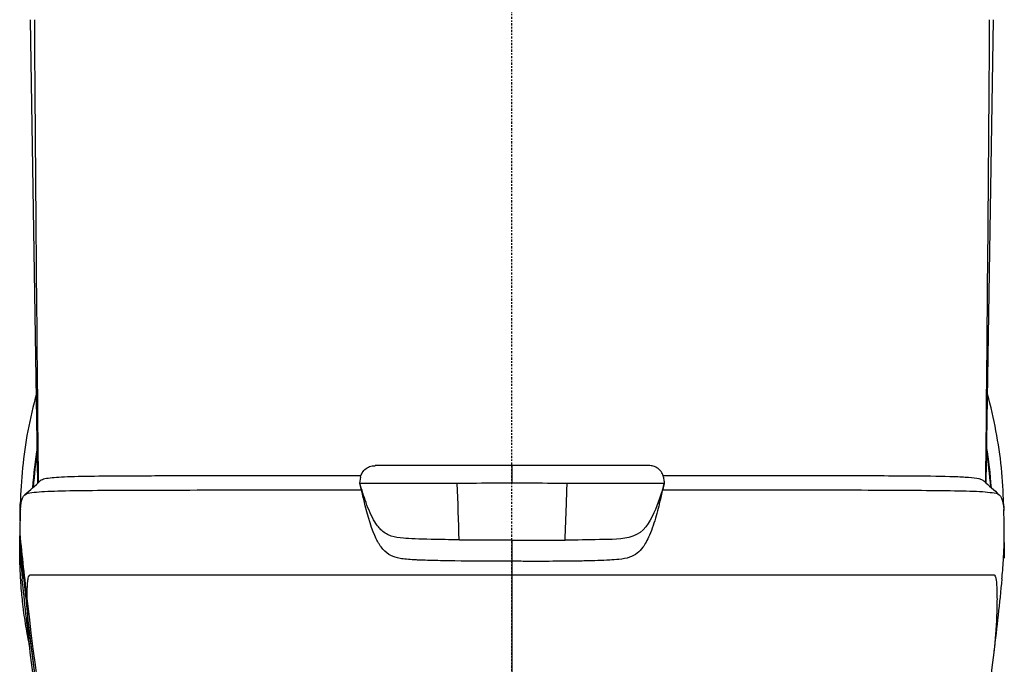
# Model space of a CAD drawing. Header units: millimetres. Extents: x 0 to 3390, y 0 to 1680.
# Tile 141 of 194: x 1505 to 1573, y 1181 to 1225. Entities that reach past the tile are written whole.
import ezdxf

# ---------------------------------------------------------------- set-up
doc = ezdxf.new("R2010")
doc.units = ezdxf.units.MM
doc.header["$LTSCALE"] = 0.2
doc.linetypes.add('CENTER2', pattern=[1.125, 0.75, -0.125, 0.125, -0.125])
doc.layers.add('02_Center Line', color=1, linetype='CENTER2')

# ---------------------------------------------------------------- blocks, each defined once
blk = doc.blocks.new('A$C0fba9c1c')
for p, q in [((-32.544, 777.988), (-33.066, 809.8)), ((32.544, 777.996), (33.066, 809.8)), ((9.401, 779.182), (-9.395, 779.182)), ((-10.448, 777.971), (-10.387, 778.397)), ((10.396, 778.398), (10.396, 778.398)), ((-32.534, 777.376), (-32.534, 777.38)), ((10.298, 777.341), (10.452, 777.955)), ((10.454, 777.966), (10.455, 777.968)), ((32.534, 777.373), (32.534, 777.376)), ((10.297, 777.334), (10.298, 777.341)), ((-33.754, 776.567), (-33.711, 776.549)), ((9.406, 775.3), (9.408, 775.3)), ((-33.788, 774.48), (-33.788, 774.484)), ((-3.646, 774.087), (-3.647, 774.087)), ((0.003, 772.611), (0.002, 774.054)), ((3.652, 774.087), (3.651, 774.087)), ((33.744, 772.82), (33.781, 772.832)), ((0.003, 771.683), (0.003, 772.611)), ((-32.949, 771.683), (-32.949, 771.683)), ((-30.327, 771.683), (-30.327, 771.683)), ((-29.346, 771.683), (-29.346, 771.683)), ((-28.814, 771.683), (-28.814, 771.683)), ((-28.407, 771.683), (-28.407, 771.683)), ((-28.379, 771.683), (-28.379, 771.683)), ((-23.459, 771.683), (-23.459, 771.683)), ((-20.365, 771.683), (-20.365, 771.683)), ((-19.938, 771.683), (-19.938, 771.683)), ((-19.853, 771.683), (-19.853, 771.683)), ((15.877, 771.683), (15.877, 771.683)), ((21.42, 771.683), (21.42, 771.683)), ((28.743, 771.683), (28.743, 771.683)), ((30.303, 771.683), (30.303, 771.683)), ((-33.272, 769.105), (-33.253, 768.623)), ((-32.94, 766.345), (-32.94, 766.354)), ((-32.933, 765.982), (-32.933, 765.988))]:
    blk.add_line(p, q)
for radius, start, end in [(32.996, 170.94909, 175.90042), (32.952, 171.38932, 175.822), (32.952, 4.18998, 8.61068), (32.996, 4.11104, 9.05091), (32.996, 176.46245, 176.47932), (32.952, 176.44793, 176.46301), (32.952, 3.54021, 3.54512), (32.996, 3.52626, 3.53055), (33.004, 186.29128, 186.29137), (32.952, 186.30012, 186.30053), (32.5, 353.61092, 353.61102)]:
    blk.add_arc((0, 775.3), radius, start, end)
for centre, major_axis, ratio, start_param, end_param in [((0.161, 877.557), (-0.024, -580.008), 0.057201, 4.829479, 4.884888), ((0, 877.14), (0, -578.552), 0.057066, 1.398607, 1.454137), ((0.161, 877.557), (-0.024, -580.008), 0.057201, 4.885977, 4.885982), ((16.663, 784.344), (-5.472, 188.774), 0.109212, 1.601475, 1.622026), ((0, 877.14), (0, -578.552), 0.057066, 1.397489, 1.397494), ((-229.558, 837.919), (359.296, 30.21), 0.329278, 5.506639, 5.506762), ((287.845, 802.236), (-317.033, 64.534), 0.973726, 0.2941, 0.308777), ((286.12, 800.825), (-312.998, 75.253), 0.972532, 0.327402, 0.342279), ((282.303, 801.495), (-313.326, 53.409), 0.973538, 0.262484, 0.277603), ((701.511, 335.41), (952.713, -187.559), 0.477507, 2.436834, 2.436881), ((206.548, 788.252), (-67.118, 265.271), 0.876073, 1.420237, 1.54991), ((154.164, 788.156), (-184.95, -39.847), 0.769938, 6.136578, 6.137492), ((225.851, 792.509), (-76.675, 268.16), 0.930794, 1.396868, 1.520787)]:
    blk.add_ellipse(centre, major_axis=major_axis, ratio=ratio, start_param=start_param, end_param=end_param)
for points, knots in [([(-32.645, 784.122), (-32.874, 783.278), (-33.072, 782.425), (-33.563, 779.87), (-33.714, 778.162), (-33.754, 776.567)], [0.8115972, 0.8115972, 0.8115972, 0.8115972, 0.874999, 0.874999, 1, 1, 1, 1]), ([(33.75, 776.569), (33.712, 778.165), (33.552, 779.869), (33.064, 782.415), (32.87, 783.257), (32.644, 784.09)], [0, 0, 0, 0, 0.1249797, 0.1249797, 0.1875, 0.1875, 0.1875, 0.1875]), ([(-10.392, 778.398), (-10.372, 778.496), (-10.335, 778.6), (-10.214, 778.807), (-10.124, 778.908), (-9.924, 779.058), (-9.805, 779.116), (-9.586, 779.172), (-9.488, 779.181), (-9.395, 779.177)], [-0.6263488, -0.6263488, -0.6263488, -0.6263488, -0.5938572, -0.5938572, -0.5557402, -0.5557402, -0.5188011, -0.5188011, -0.4906347, -0.4906347, -0.4906347, -0.4906347]), ([(10.395, 778.401), (10.377, 778.5), (10.34, 778.601), (10.22, 778.807), (10.13, 778.908), (9.93, 779.058), (9.811, 779.116), (9.592, 779.172), (9.494, 779.181), (9.401, 779.182)], [0.3259549, 0.3259549, 0.3259549, 0.3259549, 0.3579332, 0.3579332, 0.3960501, 0.3960501, 0.4329894, 0.4329894, 0.4611698, 0.4611698, 0.4611698, 0.4611698]), ([(-10.369, 778.492), (-15.805, 778.489), (-20.736, 778.491), (-24.525, 778.471), (-25.152, 778.467), (-25.747, 778.465), (-26.309, 778.463), (-28.289, 778.456), (-29.855, 778.442), (-30.937, 778.384), (-31.405, 778.359), (-31.782, 778.321), (-32.062, 778.268)], [0.0000056, 0.0000056, 0.0000056, 0.0000056, 0.5000464, 0.5000464, 0.5000464, 0.5827584, 0.5827584, 0.5827584, 0.8741376, 0.8741376, 0.8741376, 1, 1, 1, 1]), ([(32.067, 778.277), (31.872, 778.321), (31.629, 778.344), (31.054, 778.382), (30.721, 778.4), (29.593, 778.44), (28.67, 778.451), (26.871, 778.464), (26.081, 778.469), (24.999, 778.473), (24.768, 778.474), (22.633, 778.481), (20.453, 778.484), (15.681, 778.488), (13.091, 778.488), (10.375, 778.489)], [0, 0, 0, 0, 0.302077, 0.302077, 0.603176, 0.603176, 1.203651, 1.203651, 1.604054, 1.604054, 1.710629, 1.710629, 2.556592, 2.556592, 3.402553, 3.402553, 3.402553, 3.402553]), ([(10.396, 778.398), (10.404, 778.338), (10.412, 778.277), (10.433, 778.133), (10.446, 778.05), (10.458, 777.966)], [1.91745101, 1.91745101, 1.91745101, 1.91745101, 1.93759438, 1.93759438, 1.96512969, 1.96512969, 1.96512969, 1.96512969]), ([(32.396, 778.125), (32.337, 778.176), (32.27, 778.212), (32.194, 778.24), (32.154, 778.254), (32.112, 778.266), (32.067, 778.277)], [0.6522346, 0.6522346, 0.6522346, 0.6522346, 0.8798244, 0.8798244, 0.8798244, 1, 1, 1, 1]), ([(-33.75, 776.176), (-33.712, 776.829), (-33.552, 777.236), (-32.901, 777.348), (-32.451, 777.398), (-30.719, 777.47), (-29.059, 777.485), (-22.816, 777.514), (-16.921, 777.512), (-10.336, 777.513)], [0, 0, 0, 0, 0.1249797, 0.1249797, 0.2499826, 0.2499826, 0.4999884, 0.4999884, 0.9999845, 0.9999845, 0.9999845, 0.9999845]), ([(-3.776, 777.956), (-4.741, 777.958), (-5.712, 777.962), (-7.942, 777.965), (-9.202, 777.961), (-10.448, 777.962)], [-9.9905984, -9.9905984, -9.9905984, -9.9905984, -9.7085304, -9.7085304, -9.3408899, -9.3408899, -9.3408899, -9.3408899]), ([(-3.647, 774.081), (-4.269, 774.1), (-4.908, 774.105), (-6.372, 774.134), (-7.043, 774.157), (-7.765, 774.217), (-8.042, 774.26), (-8.524, 774.425), (-8.737, 774.541), (-9.094, 774.864), (-9.252, 775.051), (-9.648, 775.694), (-9.847, 776.166), (-10.175, 777.072), (-10.315, 777.522), (-10.448, 777.962)], [0.000521, 0.000521, 0.000521, 0.000521, 0.188123, 0.188123, 0.424633, 0.424633, 0.607198, 0.607198, 0.773934, 0.773934, 0.902193, 0.902193, 1.087544, 1.087544, 1.248946, 1.248946, 1.248946, 1.248946]), ([(0.003, 777.972), (-0.362, 777.978), (-0.723, 777.98), (-1.428, 777.978), (-1.764, 777.973), (-3.058, 777.955), (-3.635, 777.961), (-3.776, 777.956)], [0.0000244, 0.0000244, 0.0000244, 0.0000244, 0.1094019, 0.1094019, 0.2123407, 0.2123407, 0.507266, 0.507266, 0.507266, 0.507266]), ([(3.782, 777.957), (3.641, 777.961), (3.065, 777.955), (1.77, 777.973), (1.434, 777.978), (0.729, 777.98), (0.367, 777.978), (0.003, 777.972)], [0.00092964, 0.00092964, 0.00092964, 0.00092964, 0.03676588, 0.03676588, 0.04926396, 0.04926396, 0.06254365, 0.06254365, 0.06254365, 0.06254365]), ([(10.458, 777.966), (10.248, 777.27), (10.033, 776.588), (9.442, 775.275), (9.022, 774.59), (7.583, 774.075), (6.78, 774.125), (5.222, 774.081), (4.438, 774.071), (3.651, 774.064)], [0.0019743, 0.0019743, 0.0019743, 0.0019743, 0.25, 0.25, 0.5, 0.5, 0.75, 0.75, 0.999997, 0.999997, 0.999997, 0.999997]), ([(3.651, 774.064), (3.678, 774.86), (3.705, 775.656), (3.731, 776.451), (3.741, 776.745), (3.751, 777.038), (3.761, 777.331), (3.766, 777.478), (3.771, 777.625), (3.776, 777.771), (3.778, 777.833), (3.78, 777.895), (3.782, 777.957)], [0.000085, 0.000085, 0.000085, 0.000085, 0.6110284, 0.6110284, 0.6110284, 0.8363328, 0.8363328, 0.8363328, 0.948985, 0.948985, 0.948985, 0.996496, 0.996496, 0.996496, 0.996496]), ([(10.458, 777.966), (9.201, 777.962), (7.934, 777.965), (5.702, 777.962), (4.74, 777.958), (3.782, 777.957)], [-1.0181867, -1.0181867, -1.0181867, -1.0181867, -0.6472586, -0.6472586, -0.3672024, -0.3672024, -0.3672024, -0.3672024]), ([(10.268, 777.22), (10.274, 777.244), (10.28, 777.268), (10.304, 777.366), (10.323, 777.44), (10.342, 777.514)], [0.0158913, 0.0158913, 0.0158913, 0.0158913, 0.02319993, 0.02319993, 0.04622815, 0.04622815, 0.04622815, 0.04622815]), ([(10.444, 777.932), (10.429, 777.869), (10.413, 777.806), (10.379, 777.667), (10.36, 777.591), (10.342, 777.514)], [-0.06973913, -0.06973913, -0.06973913, -0.06973913, -0.03808395, -0.03808395, -0.00012839, -0.00012839, -0.00012839, -0.00012839]), ([(10.342, 777.514), (16.926, 777.511), (22.783, 777.524), (29.066, 777.483), (30.731, 777.465), (32.46, 777.394), (32.911, 777.343), (33.563, 777.229), (33.714, 776.831), (33.754, 776.176)], [0.0000232, 0.0000232, 0.0000232, 0.0000232, 0.4999958, 0.4999958, 0.7499979, 0.7499979, 0.874999, 0.874999, 1, 1, 1, 1]), ([(0.003, 772.611), (-1.488, 772.611), (-2.795, 772.618), (-4.472, 772.643), (-4.984, 772.653), (-5.682, 772.672), (-5.903, 772.679), (-6.217, 772.69), (-6.37, 772.696), (-6.517, 772.702), (-6.613, 772.706), (-6.611, 772.706), (-7.09, 772.728), (-7.415, 772.762), (-7.948, 772.859), (-8.109, 772.898), (-8.508, 773.108), (-8.691, 773.256), (-8.943, 773.543), (-9.023, 773.649), (-9.137, 773.824), (-9.175, 773.886), (-9.247, 774.014), (-9.298, 774.112), (-9.6, 774.724), (-9.888, 775.634), (-10.181, 776.879)], [0, 0, 0, 0, 0.25, 0.25, 0.375, 0.375, 0.4375, 0.4375, 0.46875, 0.484375, 0.484375, 0.5, 0.5, 0.5625, 0.5625, 0.625, 0.625, 0.6875, 0.6875, 0.71875, 0.71875, 0.734375, 0.734375, 0.75, 0.75, 0.9880861, 0.9880861, 0.9880861, 0.9880861]), ([(10.184, 776.871), (10.174, 776.826), (10.163, 776.782), (10.126, 776.626), (10.099, 776.515), (10.016, 776.184), (9.957, 775.959), (9.77, 775.298), (9.619, 774.822), (9.284, 774.037), (9.132, 773.774), (8.873, 773.422), (8.742, 773.279), (8.431, 773.04), (8.263, 772.953), (7.857, 772.814), (7.617, 772.772), (7.142, 772.724), (6.904, 772.709), (6.171, 772.668), (5.618, 772.651), (4.728, 772.63), (4.388, 772.625), (3.38, 772.613), (2.71, 772.61), (1.699, 772.61), (1.36, 772.61), (0.851, 772.61), (0.681, 772.611), (0.427, 772.611), (0.342, 772.611), (0.129, 772.611), (0.033, 772.611), (0.003, 772.611)], [-0.2895068, -0.2895068, -0.2895068, -0.2895068, -0.2872297, -0.2872297, -0.2815226, -0.2815226, -0.2701942, -0.2701942, -0.2477344, -0.2477344, -0.2279096, -0.2279096, -0.2119381, -0.2119381, -0.1956887, -0.1956887, -0.1764874, -0.1764874, -0.1625002, -0.1625002, -0.1230502, -0.1230502, -0.0987492, -0.0987492, -0.0511045, -0.0511045, -0.027089, -0.027089, -0.0150846, -0.0150846, -0.0090821, -0.0090821, -0.0000021, -0.0000021, -0.0000021, -0.0000021]), ([(-33.75, 776.176), (-33.753, 776.113), (-33.756, 776.06), (-33.768, 775.839), (-33.772, 775.654), (-33.781, 775.202), (-33.79, 774.9), (-33.791, 774.512)], [0.0005018, 0.0005018, 0.0005018, 0.0005018, 0.0438918, 0.0438918, 0.1729272, 0.1729272, 0.3261553, 0.3261553, 0.3261553, 0.3261553]), ([(-33.776, 775.398), (-33.77, 775.834), (-33.766, 776.183), (-33.759, 776.429), (-33.758, 776.48), (-33.757, 776.526), (-33.754, 776.567)], [0.97771571, 0.97771571, 0.97771571, 0.97771571, 0.99618933, 0.99618933, 0.99618933, 0.99999999, 0.99999999, 0.99999999, 0.99999999]), ([(33.632, 771.41), (33.646, 771.549), (33.658, 771.683), (33.67, 771.811), (33.715, 772.321), (33.742, 772.748), (33.759, 773.095), (33.771, 773.329), (33.778, 773.527), (33.783, 773.69), (33.786, 773.771), (33.788, 773.844), (33.79, 773.908), (33.791, 773.94), (33.791, 773.97), (33.792, 773.998), (33.792, 774.025), (33.793, 774.03), (33.794, 774.075), (33.795, 774.153), (33.796, 774.235), (33.797, 774.32), (33.798, 774.424), (33.797, 774.532), (33.797, 774.644), (33.796, 774.744), (33.794, 774.848), (33.792, 774.953), (33.79, 775.058), (33.788, 775.144), (33.785, 775.271), (33.785, 775.29), (33.784, 775.309), (33.784, 775.327), (33.774, 775.739), (33.769, 775.978), (33.759, 776.12), (33.758, 776.14), (33.757, 776.159), (33.754, 776.176)], [0.8772406, 0.8772406, 0.8772406, 0.8772406, 0.8830858, 0.8830858, 0.8830858, 0.90625, 0.90625, 0.90625, 0.921875, 0.921875, 0.921875, 0.9296875, 0.9296875, 0.9296875, 0.9335938, 0.9335938, 0.9335938, 0.9375, 0.9375, 0.9375, 0.9444937, 0.9444937, 0.9444937, 0.953125, 0.953125, 0.953125, 0.9609375, 0.9609375, 0.9609375, 0.96875, 0.96875, 0.96875, 0.9699349, 0.9699349, 0.9699349, 0.9961893, 0.9961893, 0.9961893, 1, 1, 1, 1]), ([(33.75, 776.563), (33.753, 776.434), (33.756, 776.301), (33.76, 776.145), (33.76, 776.121), (33.761, 776.096)], [0.00107956, 0.00107956, 0.00107956, 0.00107956, 0.04389179, 0.04389179, 0.05198739, 0.05198739, 0.05198739, 0.05198739]), ([(-33.134, 766.914), (-33.146, 766.972), (-33.158, 767.03), (-33.17, 767.088), (-33.267, 767.566), (-33.352, 768.046), (-33.426, 768.53), (-33.463, 768.772), (-33.498, 769.015), (-33.529, 769.259), (-33.545, 769.381), (-33.56, 769.503), (-33.574, 769.625), (-33.581, 769.687), (-33.588, 769.748), (-33.595, 769.809), (-33.602, 769.871), (-33.604, 769.896), (-33.615, 769.994), (-33.636, 770.195), (-33.654, 770.388), (-33.67, 770.571), (-33.715, 771.098), (-33.742, 771.55), (-33.759, 771.926), (-33.771, 772.18), (-33.778, 772.399), (-33.783, 772.581), (-33.786, 772.672), (-33.788, 772.754), (-33.79, 772.827), (-33.791, 772.864), (-33.791, 772.898), (-33.792, 772.93), (-33.792, 772.962), (-33.793, 772.967), (-33.794, 773.018), (-33.795, 773.109), (-33.796, 773.208), (-33.797, 773.314), (-33.798, 773.445), (-33.797, 773.587), (-33.797, 773.741), (-33.796, 773.881), (-33.794, 774.031), (-33.792, 774.191), (-33.792, 774.248), (-33.791, 774.302), (-33.79, 774.358)], [0.8087002, 0.8087002, 0.8087002, 0.8087002, 0.8125, 0.8125, 0.8125, 0.84375, 0.84375, 0.84375, 0.859375, 0.859375, 0.859375, 0.8671875, 0.8671875, 0.8671875, 0.8710938, 0.8710938, 0.8710938, 0.875, 0.875, 0.875, 0.8830858, 0.8830858, 0.8830858, 0.90625, 0.90625, 0.90625, 0.921875, 0.921875, 0.921875, 0.9296875, 0.9296875, 0.9296875, 0.9335938, 0.9335938, 0.9335938, 0.9375, 0.9375, 0.9375, 0.9444937, 0.9444937, 0.9444937, 0.953125, 0.953125, 0.953125, 0.9609375, 0.9609375, 0.9609375, 0.9637128, 0.9637128, 0.9637128, 0.9637128]), ([(-33.282, 769.409), (-33.301, 769.571), (-33.321, 769.745), (-33.362, 770.103), (-33.383, 770.287), (-33.529, 771.575), (-33.669, 772.885), (-33.786, 774.067)], [-2.1013278, -2.1013278, -2.1013278, -2.1013278, -2.0523265, -2.0523265, -2.0005147, -2.0005147, -1.6536274, -1.6536274, -1.6536274, -1.6536274]), ([(0.002, 774.054), (-0.338, 774.054), (-0.684, 774.054), (-1.139, 774.054), (-1.253, 774.054), (-1.519, 774.055), (-1.672, 774.055), (-1.976, 774.056), (-2.129, 774.056), (-2.395, 774.057), (-2.51, 774.057), (-2.71, 774.058), (-2.795, 774.059), (-3.011, 774.06), (-3.138, 774.06), (-3.329, 774.062), (-3.392, 774.062), (-3.546, 774.064), (-3.617, 774.064), (-3.647, 774.081)], [0, 0, 0, 0, 0.1020338, 0.1020338, 0.1361921, 0.1361921, 0.1816811, 0.1816811, 0.2273192, 0.2273192, 0.2614847, 0.2614847, 0.287029, 0.287029, 0.3259027, 0.3259027, 0.3450669, 0.3450669, 0.3707618, 0.3707618, 0.3707618, 0.3707618]), ([(0.002, 774.054), (0.025, 774.054), (0.099, 774.054), (0.262, 774.054), (0.327, 774.054), (0.522, 774.054), (0.652, 774.054), (1.041, 774.054), (1.302, 774.054), (1.734, 774.055), (1.908, 774.056), (2.146, 774.056), (2.212, 774.056), (2.392, 774.057), (2.507, 774.057), (2.709, 774.058), (2.795, 774.059), (3.012, 774.06), (3.14, 774.06), (3.331, 774.062), (3.395, 774.062), (3.549, 774.064), (3.619, 774.064), (3.651, 774.064)], [-0.1234483, -0.1234483, -0.1234483, -0.1234483, -0.1138915, -0.1138915, -0.1075992, -0.1075992, -0.0950198, -0.0950198, -0.06993, -0.06993, -0.0531988, -0.0531988, -0.0468352, -0.0468352, -0.0357297, -0.0357297, -0.0274255, -0.0274255, -0.0147883, -0.0147883, -0.0085779, -0.0085779, -0.0004311, -0.0004311, -0.0004311, -0.0004311]), ([(-33.786, 773.92), (-33.786, 773.916), (-33.786, 773.912), (-33.786, 773.907), (-33.766, 773.103), (-33.713, 772.274), (-33.625, 771.429)], [0.0000178, 0.0000178, 0.0000178, 0.0000178, 0.00032811, 0.00032811, 0.00032811, 0.05955188, 0.05955188, 0.05955188, 0.05955188]), ([(-33.29, 769.905), (-33.292, 770.072), (-33.29, 770.237), (-33.285, 770.476), (-33.283, 770.555), (-33.278, 770.708), (-33.274, 770.802), (-33.269, 770.906), (-33.265, 770.963), (-33.26, 771.05), (-33.258, 771.08), (-33.253, 771.14), (-33.252, 771.154), (-33.24, 771.293), (-33.231, 771.354), (-33.221, 771.412), (-33.218, 771.426), (-33.214, 771.447), (-33.215, 771.441), (-33.2, 771.508), (-33.183, 771.569), (-33.14, 771.639), (-33.126, 771.653), (-33.105, 771.668), (-33.098, 771.672), (-33.088, 771.677), (-33.085, 771.678), (-33.079, 771.68), (-33.08, 771.68), (-33.042, 771.687), (-33.015, 771.687), (-32.987, 771.685), (-32.979, 771.685), (-32.972, 771.684), (-32.97, 771.684), (-32.967, 771.683), (-32.97, 771.683), (-32.947, 771.683), (-32.927, 771.683), (-32.896, 771.683), (-32.885, 771.683), (-32.863, 771.683), (-32.846, 771.683), (-32.727, 771.683), (-32.563, 771.686), (-32.163, 771.685), (-32.004, 771.685), (-31.713, 771.684), (-31.608, 771.684), (-31.435, 771.683), (-31.375, 771.683), (-31.281, 771.683), (-31.25, 771.683), (-31.184, 771.683), (-31.136, 771.683), (-30.534, 771.683), (-29.734, 771.683), (-28.023, 771.683), (-27.367, 771.683), (-26.231, 771.683), (-25.827, 771.683), (-25.181, 771.683), (-24.959, 771.683), (-24.615, 771.683), (-24.499, 771.683), (-24.262, 771.683), (-24.117, 771.683), (-20.96, 771.683), (-17.237, 771.683), (-9.018, 771.684), (-4.524, 771.685), (0.003, 771.683)], [0, 0, 0, 0, 0.015625, 0.015625, 0.023438, 0.023438, 0.03125, 0.03125, 0.039063, 0.039063, 0.042969, 0.042969, 0.046875, 0.046875, 0.054688, 0.054688, 0.058594, 0.058594, 0.0625, 0.0625, 0.078125, 0.078125, 0.085938, 0.085938, 0.089844, 0.089844, 0.091797, 0.091797, 0.09375, 0.09375, 0.101563, 0.101563, 0.105469, 0.105469, 0.107422, 0.107422, 0.109375, 0.109375, 0.117188, 0.117188, 0.121094, 0.121094, 0.125, 0.125, 0.1875, 0.1875, 0.21875, 0.21875, 0.234375, 0.234375, 0.242188, 0.242188, 0.246094, 0.246094, 0.25, 0.25, 0.375, 0.375, 0.4375, 0.4375, 0.46875, 0.46875, 0.484375, 0.484375, 0.492188, 0.492188, 0.5, 0.5, 0.75, 0.75, 1, 1, 1, 1]), ([(0.003, 771.683), (4.731, 771.683), (9.518, 771.683), (13.886, 771.683), (13.899, 771.683), (13.911, 771.683), (13.923, 771.683), (16.094, 771.683), (18.141, 771.683), (20.027, 771.683), (20.975, 771.683), (21.882, 771.683), (22.744, 771.683), (23.175, 771.683), (23.595, 771.683), (24.003, 771.683), (24.207, 771.683), (24.407, 771.683), (24.605, 771.683), (24.704, 771.683), (24.802, 771.683), (24.9, 771.683), (24.997, 771.683), (25.057, 771.683), (25.189, 771.683), (25.227, 771.683), (25.265, 771.683), (25.302, 771.683), (27.059, 771.683), (28.365, 771.683), (29.351, 771.683), (29.522, 771.683), (29.683, 771.683), (29.836, 771.683), (30.361, 771.683), (30.781, 771.683), (31.124, 771.683), (31.295, 771.683), (31.446, 771.683), (31.582, 771.683), (31.649, 771.683), (31.713, 771.683), (31.772, 771.683), (31.802, 771.683), (31.831, 771.683), (31.859, 771.683), (31.873, 771.683), (31.887, 771.683), (31.9, 771.683), (31.914, 771.683), (31.915, 771.683), (31.941, 771.683), (31.972, 771.683), (32.002, 771.683), (32.032, 771.683), (32.194, 771.683), (32.327, 771.684), (32.439, 771.684), (32.505, 771.684), (32.563, 771.683), (32.615, 771.683), (32.641, 771.683), (32.665, 771.683), (32.688, 771.683), (32.711, 771.683), (32.723, 771.683), (32.752, 771.683), (32.777, 771.683), (32.8, 771.683), (32.821, 771.683), (32.852, 771.683), (32.881, 771.683), (32.907, 771.684), (32.952, 771.684), (32.986, 771.683), (33.024, 771.683), (33.043, 771.683), (33.062, 771.685), (33.079, 771.681), (33.087, 771.679), (33.095, 771.677), (33.103, 771.673), (33.111, 771.669), (33.121, 771.661), (33.126, 771.657), (33.143, 771.642), (33.183, 771.572), (33.197, 771.528), (33.206, 771.502), (33.215, 771.469), (33.225, 771.418), (33.231, 771.385), (33.237, 771.344), (33.244, 771.293), (33.252, 771.228), (33.257, 771.164), (33.261, 771.106), (33.264, 771.077), (33.265, 771.05), (33.267, 771.024), (33.269, 770.998), (33.269, 770.989), (33.271, 770.953), (33.275, 770.889), (33.278, 770.822), (33.281, 770.753), (33.291, 770.501), (33.297, 770.222), (33.296, 769.977), (33.295, 769.897), (33.294, 769.79), (33.292, 769.678), (33.29, 769.573), (33.288, 769.463), (33.285, 769.368), (33.28, 769.171), (33.272, 768.942), (33.264, 768.751), (33.256, 768.56), (33.246, 768.361), (33.234, 768.156), (33.227, 768.053), (33.221, 767.949), (33.213, 767.842), (33.206, 767.736), (33.196, 767.604), (33.189, 767.519), (33.179, 767.388), (33.168, 767.255), (33.155, 767.119), (33.132, 766.873), (33.105, 766.618), (33.074, 766.354)], [0.0000001, 0.0000001, 0.0000001, 0.0000001, 0.125, 0.125, 0.125, 0.1253503, 0.1253503, 0.1253503, 0.1875, 0.1875, 0.1875, 0.21875, 0.21875, 0.21875, 0.234375, 0.234375, 0.234375, 0.2421875, 0.2421875, 0.2421875, 0.2460937, 0.2460937, 0.2460937, 0.25, 0.25, 0.25, 0.2511149, 0.2511149, 0.2511149, 0.3034243, 0.3034243, 0.3034243, 0.3125, 0.3125, 0.3125, 0.34375, 0.34375, 0.34375, 0.359375, 0.359375, 0.359375, 0.3671875, 0.3671875, 0.3671875, 0.3710937, 0.3710937, 0.3710937, 0.3730469, 0.3730469, 0.3730469, 0.375, 0.375, 0.375, 0.3773995, 0.3773995, 0.3773995, 0.390625, 0.390625, 0.390625, 0.3984375, 0.3984375, 0.3984375, 0.4023437, 0.4023437, 0.4023437, 0.40625, 0.40625, 0.40625, 0.409484, 0.409484, 0.409484, 0.4140625, 0.4140625, 0.4140625, 0.421875, 0.421875, 0.421875, 0.4257812, 0.4257812, 0.4257812, 0.4277344, 0.4277344, 0.4277344, 0.4296875, 0.4296875, 0.4296875, 0.4375, 0.4375, 0.4375, 0.4422156, 0.4422156, 0.4422156, 0.4453125, 0.4453125, 0.4453125, 0.4492187, 0.4492187, 0.4492187, 0.4511719, 0.4511719, 0.4511719, 0.453125, 0.453125, 0.453125, 0.4564958, 0.4564958, 0.4564958, 0.46875, 0.46875, 0.46875, 0.4727702, 0.4727702, 0.4727702, 0.4765625, 0.4765625, 0.4765625, 0.484375, 0.484375, 0.484375, 0.4921875, 0.4921875, 0.4921875, 0.4960937, 0.4960937, 0.4960937, 0.5, 0.5, 0.5, 0.5059836, 0.5059836, 0.5059836, 0.5168757, 0.5168757, 0.5168757, 0.5168757]), ([(-33.285, 769.539), (-33.286, 769.583), (-33.287, 769.627), (-33.287, 769.672), (-33.287, 769.677), (-33.287, 769.682), (-33.287, 769.687), (-33.287, 769.694), (-33.287, 769.702), (-33.287, 769.709), (-33.286, 769.762), (-33.286, 769.816), (-33.289, 769.87)], [0.000001, 0.000001, 0.000001, 0.000001, 0.362969, 0.362969, 0.362969, 0.4051905, 0.4051905, 0.4051905, 0.4643174, 0.4643174, 0.4643174, 0.9045755, 0.9045755, 0.9045755, 0.9045755]), ([(-27.271, 734.636), (-27.317, 734.835), (-27.364, 735.034), (-27.411, 735.234), (-27.667, 736.331), (-27.928, 737.476), (-28.192, 738.67), (-28.348, 739.376), (-28.505, 740.1), (-28.662, 740.84), (-28.741, 741.21), (-28.819, 741.585), (-28.898, 741.964), (-28.925, 742.091), (-28.951, 742.219), (-28.978, 742.347), (-28.991, 742.41), (-29.004, 742.472), (-29.017, 742.535), (-29.056, 742.726), (-29.106, 742.968), (-29.135, 743.113), (-29.165, 743.259), (-29.195, 743.407), (-29.226, 743.558), (-29.437, 744.598), (-29.663, 745.744), (-29.901, 746.997), (-30.037, 747.713), (-30.177, 748.465), (-30.32, 749.251), (-30.392, 749.644), (-30.464, 750.046), (-30.537, 750.456), (-30.574, 750.662), (-30.611, 750.869), (-30.647, 751.079), (-30.673, 751.225), (-30.702, 751.388), (-30.727, 751.535), (-30.738, 751.599), (-30.749, 751.659), (-30.758, 751.714), (-31.761, 757.488), (-32.598, 763.297), (-33.272, 769.105)], [0, 0, 0, 0, 0.0193237, 0.0193237, 0.0193237, 0.125, 0.125, 0.125, 0.1875, 0.1875, 0.1875, 0.21875, 0.21875, 0.21875, 0.2292651, 0.2292651, 0.2292651, 0.234375, 0.234375, 0.234375, 0.25, 0.25, 0.25, 0.2657914, 0.2657914, 0.2657914, 0.375, 0.375, 0.375, 0.4375, 0.4375, 0.4375, 0.46875, 0.46875, 0.46875, 0.484375, 0.484375, 0.484375, 0.4952555, 0.4952555, 0.4952555, 0.5, 0.5, 0.5, 1, 1, 1, 1])]:
    blk.add_open_spline(points, degree=3, knots=knots)
for points in [[(0.003, 777.972), (0.003, 778.375), (0.003, 778.779), (0.003, 779.182)], [(-33.436, 777.19), (-33.085, 777.503), (-32.736, 777.816), (-32.388, 778.128)], [(-32.062, 778.268), (-32.192, 778.238), (-32.301, 778.2), (-32.387, 778.127)], [(-10.391, 778.399), (-10.391, 778.4), (-10.391, 778.4), (-10.391, 778.401)], [(10.384, 778.401), (10.383, 778.4), (10.382, 778.399), (10.381, 778.398)], [(32.398, 778.128), (32.746, 777.814), (33.096, 777.499), (33.447, 777.183)], [(-10.448, 777.971), (-10.448, 777.969), (-10.447, 777.967), (-10.447, 777.965)], [(-10.29, 777.335), (-10.343, 777.545), (-10.395, 777.755), (-10.448, 777.962)], [(-10.181, 776.879), (-10.216, 777.031), (-10.253, 777.182), (-10.29, 777.335)], [(10.296, 777.335), (10.258, 777.18), (10.22, 777.026), (10.184, 776.871)], [(-33.791, 774.512), (-33.791, 774.409), (-33.79, 774.303), (-33.788, 774.193)], [(-33.788, 774.191), (-33.788, 774.152), (-33.789, 774.111), (-33.786, 774.067)], [(-33.786, 774.067), (-33.787, 774.017), (-33.786, 773.969), (-33.786, 773.92)], [(33.791, 773.571), (33.791, 773.431), (33.79, 773.292), (33.788, 773.156)], [(33.789, 773.893), (33.79, 773.788), (33.791, 773.68), (33.791, 773.571)], [(33.788, 773.156), (33.788, 773.105), (33.789, 773.055), (33.786, 773.012)], [(33.786, 773.008), (33.787, 772.954), (33.786, 772.9), (33.786, 772.848)], [(-33.099, 766.615), (-33.287, 768.211), (-33.463, 769.812), (-33.625, 771.417)], [(-8.504, 771.685), (-8.504, 771.685), (-8.504, 771.685), (-8.504, 771.684)], [(-7.167, 771.684), (-7.167, 771.684), (-7.167, 771.685), (-7.167, 771.685)], [(0, 740.488), (0.001, 750.864), (0.002, 761.262), (0.003, 771.683)], [(33.632, 771.41), (33.462, 769.745), (33.279, 768.083), (33.083, 766.426)], [(-33.277, 769.264), (-33.279, 769.31), (-33.28, 769.356), (-33.282, 769.402)], [(-33.277, 769.264), (-33.276, 769.211), (-33.274, 769.158), (-33.272, 769.105)], [(-33.07, 766.352), (-33.17, 767.197), (-33.222, 767.954), (-33.253, 768.619)], [(-27.228, 733.897), (-29.786, 744.429), (-31.753, 755.287), (-33.069, 766.352)], [(33.073, 766.348), (31.756, 755.284), (29.786, 744.428), (27.227, 733.897)], [(33.074, 766.354), (33.074, 766.352), (33.074, 766.35), (33.073, 766.348)]]:
    blk.add_open_spline(points, degree=3)
at = {"layer": '02_Center Line'}
blk.add_line((0, -6), (0, 881.3), dxfattribs=at)

msp = doc.modelspace()

# ---------------------------------------------------------------- block references
msp.add_blockref('A$C0fba9c1c', (1538.936, 415.338))

doc.saveas('drawing.dxf')
